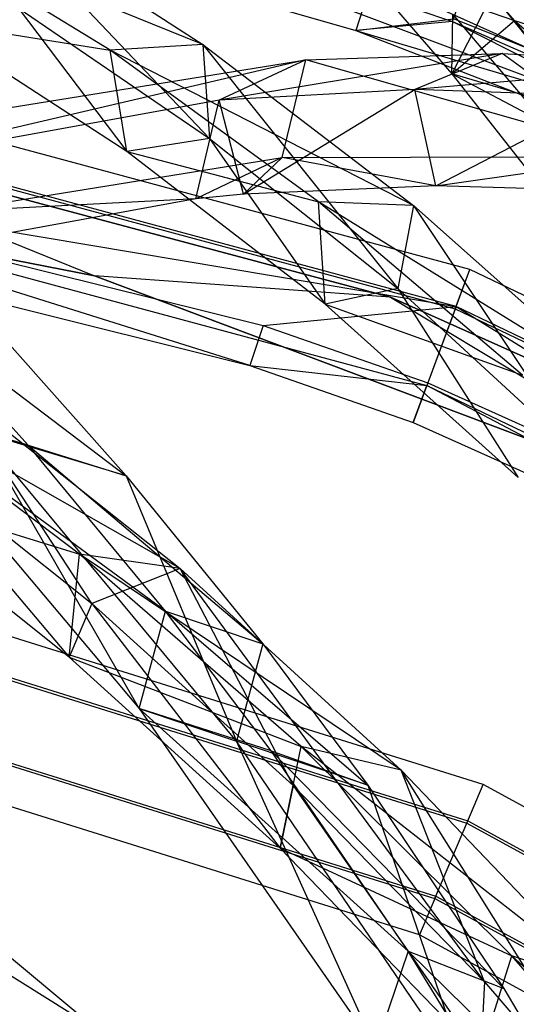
# Model space of a CAD drawing. Extents: x 5.4 to 34.8, y -14.7 to 14.7.
# Tile 234 of 251: x 23.4 to 24.9, y 10.3 to 13.1. Entities that reach past the tile are written whole.
import ezdxf

# ---------------------------------------------------------------- set-up
doc = ezdxf.new("R2010")
doc.units = 0
doc.header["$LTSCALE"] = 2.54
doc.layers.get('0').update_dxf_attribs({"color": 13, "linetype": 'CONTINUOUS'})

# ---------------------------------------------------------------- blocks, each defined once
blk = doc.blocks.new('BOHO_S_PM_7777_STL')
at = {"color": 0}
for p, q in [((23.3464, 13.4408, 13.3773), (23.9775, 12.7772, 13.9135)), ((23.3464, 13.4408, 13.3773), (23.9775, 12.7772, 13.9135)), ((23.3464, 13.4408, 13.3773), (23.9587, 13.0458, 14.0031)), ((23.3464, 13.4408, 13.3773), (23.9587, 13.0458, 14.0031)), ((23.6931, 13.03, 13.8644), (23.0893, 13.3989, 13.2284)), ((23.9587, 13.0458, 14.0031), (23.0893, 13.3989, 13.2284)), ((23.6931, 13.03, 13.8644), (23.0893, 13.3989, 13.2284)), ((23.9587, 13.0458, 14.0031), (23.0893, 13.3989, 13.2284)), ((24.85, 13.1151, 12.7389), (24.5962, 13.4096, 12.1065)), ((24.85, 13.1151, 12.7389), (24.5962, 13.4096, 12.1065)), ((23.4524, 13.3577, 12.1618), (24.3962, 13.0862, 12.1618)), ((23.4524, 13.3577, 12.1618), (24.3962, 13.0862, 12.1618)), ((24.6734, 13.1121, 11.9575), (24.7499, 13.3326, 11.9533)), ((24.6734, 13.1121, 11.9575), (24.7499, 13.3326, 11.9533)), ((26.0553, 12.5134, 4.4547), (23.9147, 13.3193, 4.4547)), ((26.0553, 12.5134, 4.6547), (23.9147, 13.3193, 4.4547)), ((26.0553, 12.5134, 4.4547), (23.9147, 13.3193, 4.4547)), ((26.0553, 12.5134, 4.6547), (23.9147, 13.3193, 4.4547)), ((26.0553, 12.5134, 4.6547), (23.9147, 13.3193, 4.6547)), ((26.0553, 12.5134, 4.6547), (23.9147, 13.3193, 4.6547)), ((24.4069, 13.2682, 12.0846), (24.6713, 12.9617, 12.7447)), ((24.4069, 13.2682, 12.0846), (24.6713, 12.9617, 12.7447)), ((24.4069, 13.2682, 12.0846), (24.85, 13.1151, 12.7389)), ((24.4069, 13.2682, 12.0846), (24.85, 13.1151, 12.7389)), ((24.4069, 13.2682, 12.0846), (24.6713, 12.9617, 12.7447)), ((24.961, 13.0032, 11.1316), (24.434, 13.2397, 10.3979)), ((24.961, 13.0032, 11.1316), (24.434, 13.2397, 10.3979)), ((24.4313, 13.1937, 11.9575), (24.3962, 13.0862, 12.1618)), ((24.4313, 13.1937, 11.9575), (24.3962, 13.0862, 12.1618)), ((24.4313, 13.1937, 11.9575), (24.6734, 13.1121, 11.9575)), ((24.4313, 13.1937, 11.9575), (24.6734, 13.1121, 11.9575)), ((24.7876, 13.19, 12.5886), (24.6713, 12.9617, 12.7447)), ((24.7876, 13.19, 12.5886), (24.6713, 12.9617, 12.7447)), ((25.0631, 12.8469, 13.2319), (24.7876, 13.19, 12.5886)), ((25.0631, 12.8469, 13.2319), (24.7876, 13.19, 12.5886)), ((23.4293, 13.151, 13.3333), (23.7411, 12.7398, 13.8053)), ((23.4293, 13.151, 13.3333), (23.7411, 12.7398, 13.8053)), ((23.4293, 13.151, 13.3333), (23.9775, 12.7772, 13.9135)), ((23.4293, 13.151, 13.3333), (23.9775, 12.7772, 13.9135)), ((24.6713, 12.9617, 12.7447), (24.674, 13.1321, 12.0943)), ((24.6713, 12.9617, 12.7447), (24.674, 13.1321, 12.0943)), ((24.674, 13.1321, 12.0943), (24.9367, 12.8219, 12.7379)), ((24.674, 13.1321, 12.0943), (24.9367, 12.8219, 12.7379)), ((23.7411, 12.7398, 13.8053), (23.1655, 13.1132, 13.1771)), ((23.1655, 13.1132, 13.1771), (23.6931, 13.03, 13.8644)), ((23.1655, 13.1132, 13.1771), (23.6931, 13.03, 13.8644)), ((23.7411, 12.7398, 13.8053), (23.1655, 13.1132, 13.1771)), ((24.3962, 13.0862, 12.1618), (24.6758, 13.1191, 12.3618)), ((24.3962, 13.0862, 12.1618), (24.6758, 13.1191, 12.3618)), ((24.6734, 13.1121, 11.9575), (24.3962, 13.0862, 12.1618)), ((24.6734, 13.1121, 11.9575), (24.3962, 13.0862, 12.1618)), ((24.6713, 12.9617, 12.7447), (24.85, 13.1151, 12.7389)), ((24.6713, 12.9617, 12.7447), (24.85, 13.1151, 12.7389)), ((24.6734, 13.1121, 11.9575), (25.784, 12.5483, 12.1618)), ((24.6734, 13.1121, 11.9575), (25.784, 12.5483, 12.1618)), ((24.6734, 13.1121, 11.9575), (26.6477, 12.2498, 11.9575)), ((24.6734, 13.1121, 11.9575), (26.6477, 12.2498, 11.9575)), ((25.8335, 12.6581, 12.3618), (24.6758, 13.1191, 12.3618)), ((25.8335, 12.6581, 12.3618), (24.6758, 13.1191, 12.3618)), ((25.0631, 12.8469, 13.2319), (24.85, 13.1151, 12.7389)), ((24.85, 13.1151, 12.7389), (25.0529, 13.0502, 12.5818)), ((24.85, 13.1151, 12.7389), (25.0529, 13.0502, 12.5818)), ((24.85, 13.1151, 12.7389), (25.3262, 12.7042, 13.2109)), ((24.85, 13.1151, 12.7389), (25.3262, 12.7042, 13.2109)), ((25.0631, 12.8469, 13.2319), (24.85, 13.1151, 12.7389)), ((24.3962, 13.0862, 12.1618), (25.8335, 12.6581, 12.3618)), ((24.3962, 13.0862, 12.1618), (25.8335, 12.6581, 12.3618)), ((24.3962, 13.0862, 12.1618), (25.784, 12.5483, 12.1618)), ((24.3962, 13.0862, 12.1618), (25.784, 12.5483, 12.1618)), ((23.9587, 13.0458, 14.0031), (23.6931, 13.03, 13.8644)), ((23.9587, 13.0458, 14.0031), (23.6931, 13.03, 13.8644)), ((23.9587, 13.0458, 14.0031), (23.9775, 12.7772, 13.9135)), ((23.9587, 13.0458, 14.0031), (23.9775, 12.7772, 13.9135)), ((23.9587, 13.0458, 14.0031), (24.5164, 12.3475, 14.4697)), ((23.9587, 13.0458, 14.0031), (24.5164, 12.3475, 14.4697)), ((23.9587, 13.0458, 14.0031), (24.5614, 12.5852, 14.5983)), ((23.9587, 13.0458, 14.0031), (24.5614, 12.5852, 14.5983)), ((24.7228, 12.4026, 2.1533), (22.3655, 13.0368, 2.1533)), ((24.7228, 12.4026, 2.1533), (22.3655, 13.0368, 2.1533)), ((23.7411, 12.7398, 13.8053), (23.6931, 13.03, 13.8644)), ((23.7411, 12.7398, 13.8053), (23.6931, 13.03, 13.8644)), ((24.2898, 12.5956, 14.4715), (23.6931, 13.03, 13.8644)), ((24.5614, 12.5852, 14.5983), (23.6931, 13.03, 13.8644)), ((24.2898, 12.5956, 14.4715), (23.6931, 13.03, 13.8644)), ((24.5614, 12.5852, 14.5983), (23.6931, 13.03, 13.8644)), ((24.8148, 13.0204, 5.7148), (24.0055, 12.8871, 4.7773)), ((24.8148, 13.0204, 5.7148), (24.0055, 12.8871, 4.7773)), ((24.2532, 13.0025, 4.9012), (24.8148, 13.0204, 5.7148)), ((24.2532, 13.0025, 4.9012), (24.8148, 13.0204, 5.7148)), ((24.8148, 13.0204, 5.7148), (24.5648, 12.9174, 5.5848)), ((24.8148, 13.0204, 5.7148), (24.5648, 12.9174, 5.5848)), ((25.2211, 12.7262, 6.324), (24.8148, 13.0204, 5.7148)), ((24.8148, 13.0204, 5.7148), (25.3718, 12.9872, 6.5329)), ((25.2211, 12.7262, 6.324), (24.8148, 13.0204, 5.7148)), ((24.8148, 13.0204, 5.7148), (25.3718, 12.9872, 6.5329)), ((24.2532, 13.0025, 4.9012), (22.8874, 12.6836, 3.1935)), ((24.2532, 13.0025, 4.9012), (22.8874, 12.6836, 3.1935)), ((23.1294, 12.8219, 3.3043), (24.2532, 13.0025, 4.9012)), ((23.1294, 12.8219, 3.3043), (24.2532, 13.0025, 4.9012)), ((24.2532, 13.0025, 4.9012), (24.0055, 12.8871, 4.7773)), ((24.2532, 13.0025, 4.9012), (24.0055, 12.8871, 4.7773)), ((24.1852, 12.7226, 4.8168), (24.2532, 13.0025, 4.9012)), ((24.1852, 12.7226, 4.8168), (24.2532, 13.0025, 4.9012)), ((25.2211, 12.7262, 6.324), (24.2532, 13.0025, 4.9012)), ((25.2211, 12.7262, 6.324), (24.2532, 13.0025, 4.9012)), ((25.3718, 12.9872, 6.5329), (24.5648, 12.9174, 5.5848)), ((25.3718, 12.9872, 6.5329), (24.5648, 12.9174, 5.5848)), ((25.0631, 12.8469, 13.2319), (24.6713, 12.9617, 12.7447)), ((24.6713, 12.9617, 12.7447), (24.9467, 12.6113, 13.3765)), ((25.0631, 12.8469, 13.2319), (24.6713, 12.9617, 12.7447)), ((24.6713, 12.9617, 12.7447), (24.9467, 12.6113, 13.3765)), ((24.6713, 12.9617, 12.7447), (24.9367, 12.8219, 12.7379)), ((24.6713, 12.9617, 12.7447), (24.9367, 12.8219, 12.7379)), ((25.0631, 12.8469, 13.2319), (24.6713, 12.9617, 12.7447)), ((22.3451, 12.9182, 1.9533), (24.681, 12.2897, 1.9533)), ((22.3451, 12.9182, 1.9533), (24.681, 12.2897, 1.9533)), ((24.6835, 12.2966, 2.3575), (22.3464, 12.9255, 2.3575)), ((24.6835, 12.2966, 2.3575), (22.3464, 12.9255, 2.3575)), ((24.5648, 12.9174, 5.5848), (24.0055, 12.8871, 4.7773)), ((24.5648, 12.9174, 5.5848), (24.0055, 12.8871, 4.7773)), ((24.0746, 12.6176, 4.8902), (24.5648, 12.9174, 5.5848)), ((24.0746, 12.6176, 4.8902), (24.5648, 12.9174, 5.5848)), ((24.6254, 12.6417, 5.6867), (24.5648, 12.9174, 5.5848)), ((24.6254, 12.6417, 5.6867), (24.5648, 12.9174, 5.5848)), ((25.1198, 12.8974, 6.3971), (24.5648, 12.9174, 5.5848)), ((25.1198, 12.8974, 6.3971), (24.5648, 12.9174, 5.5848)), ((24.0055, 12.8871, 4.7773), (22.8874, 12.6836, 3.1935)), ((24.0055, 12.8871, 4.7773), (22.8874, 12.6836, 3.1935)), ((23.9381, 12.6043, 4.6944), (24.0055, 12.8871, 4.7773)), ((23.9381, 12.6043, 4.6944), (24.0055, 12.8871, 4.7773)), ((24.0746, 12.6176, 4.8902), (24.0055, 12.8871, 4.7773)), ((24.0746, 12.6176, 4.8902), (24.0055, 12.8871, 4.7773)), ((24.6254, 12.6417, 5.6867), (25.1198, 12.8974, 6.3971)), ((24.6254, 12.6417, 5.6867), (25.1198, 12.8974, 6.3971)), ((24.4951, 12.3233, 15.0829), (22.4617, 12.8652, 15.0829)), ((22.4617, 12.8652, 15.0829), (23.6484, 12.3839, 15.0829)), ((22.4617, 12.8652, 15.0829), (23.6484, 12.3839, 15.0829)), ((22.4617, 12.8652, 14.8829), (23.6484, 12.3839, 14.8829)), ((22.4617, 12.8652, 14.8829), (23.6484, 12.3839, 14.8829)), ((22.4617, 12.8652, 14.8829), (24.4951, 12.3233, 14.8829)), ((22.4617, 12.8652, 14.8829), (24.4951, 12.3233, 14.8829)), ((22.4617, 12.8652, 14.8829), (24.4951, 12.3233, 15.0829)), ((22.4617, 12.8652, 14.8829), (24.4951, 12.3233, 15.0829)), ((24.4951, 12.3233, 15.0829), (22.4617, 12.8652, 15.0829)), ((21.5619, 12.7955, 15.0829), (23.6484, 12.3839, 15.0829)), ((23.6484, 12.3839, 15.0829), (21.5619, 12.7955, 14.8829)), ((21.5619, 12.7955, 14.8829), (23.6484, 12.3839, 14.8829)), ((23.6484, 12.3839, 15.0829), (21.5619, 12.7955, 14.8829)), ((21.5619, 12.7955, 15.0829), (23.6484, 12.3839, 15.0829)), ((21.5619, 12.7955, 14.8829), (23.6484, 12.3839, 14.8829)), ((23.9775, 12.7772, 13.9135), (23.7411, 12.7398, 13.8053)), ((23.9775, 12.7772, 13.9135), (23.7411, 12.7398, 13.8053)), ((23.9775, 12.7772, 13.9135), (24.3083, 12.3029, 14.4078)), ((23.9775, 12.7772, 13.9135), (24.3083, 12.3029, 14.4078)), ((23.9775, 12.7772, 13.9135), (24.5164, 12.3475, 14.4697)), ((23.9775, 12.7772, 13.9135), (24.5164, 12.3475, 14.4697)), ((24.3083, 12.3029, 14.4078), (23.7411, 12.7398, 13.8053)), ((23.7411, 12.7398, 13.8053), (24.2898, 12.5956, 14.4715)), ((23.7411, 12.7398, 13.8053), (24.2898, 12.5956, 14.4715)), ((24.3083, 12.3029, 14.4078), (23.7411, 12.7398, 13.8053)), ((23.2144, 12.5666, 3.4373), (24.1852, 12.7226, 4.8168)), ((23.2144, 12.5666, 3.4373), (24.1852, 12.7226, 4.8168)), ((24.1852, 12.7226, 4.8168), (23.9381, 12.6043, 4.6944)), ((24.1852, 12.7226, 4.8168), (23.9381, 12.6043, 4.6944)), ((24.0746, 12.6176, 4.8902), (24.1852, 12.7226, 4.8168)), ((24.0746, 12.6176, 4.8902), (24.1852, 12.7226, 4.8168)), ((24.1852, 12.7226, 4.8168), (25.2211, 12.7262, 6.324)), ((24.1852, 12.7226, 4.8168), (25.2211, 12.7262, 6.324)), ((24.6254, 12.6417, 5.6867), (24.1852, 12.7226, 4.8168)), ((24.6254, 12.6417, 5.6867), (24.1852, 12.7226, 4.8168)), ((24.6254, 12.6417, 5.6867), (25.2211, 12.7262, 6.324)), ((24.6254, 12.6417, 5.6867), (25.2211, 12.7262, 6.324)), ((24.0933, 12.128, 2.1618), (22.3055, 12.6882, 1.9575)), ((22.3055, 12.6882, 1.9575), (24.5998, 12.0709, 1.9575)), ((24.0933, 12.128, 2.1618), (22.3055, 12.6882, 1.9575)), ((22.3055, 12.6882, 1.9575), (24.5998, 12.0709, 1.9575)), ((22.3068, 12.6954, 2.3618), (24.6835, 12.2966, 2.3575)), ((22.3068, 12.6954, 2.3618), (24.6835, 12.2966, 2.3575)), ((22.3068, 12.6954, 2.3618), (24.1308, 12.2424, 2.3618)), ((22.3068, 12.6954, 2.3618), (24.1308, 12.2424, 2.3618)), ((24.6254, 12.6417, 5.6867), (24.0746, 12.6176, 4.8902)), ((24.6254, 12.6417, 5.6867), (24.0746, 12.6176, 4.8902)), ((24.9698, 12.6314, 6.1903), (24.6254, 12.6417, 5.6867)), ((24.9698, 12.6314, 6.1903), (24.6254, 12.6417, 5.6867)), ((23.9381, 12.6043, 4.6944), (22.9724, 12.4283, 3.3265)), ((23.9381, 12.6043, 4.6944), (22.9724, 12.4283, 3.3265)), ((23.9381, 12.6043, 4.6944), (23.2144, 12.5666, 3.4373)), ((23.9381, 12.6043, 4.6944), (23.2144, 12.5666, 3.4373)), ((24.0746, 12.6176, 4.8902), (23.9381, 12.6043, 4.6944)), ((24.0746, 12.6176, 4.8902), (23.9381, 12.6043, 4.6944)), ((24.3083, 12.3029, 14.4078), (24.2898, 12.5956, 14.4715)), ((24.3083, 12.3029, 14.4078), (24.2898, 12.5956, 14.4715)), ((24.8733, 12.1001, 15.0511), (24.2898, 12.5956, 14.4715)), ((25.1484, 12.0637, 15.165), (24.2898, 12.5956, 14.4715)), ((24.8733, 12.1001, 15.0511), (24.2898, 12.5956, 14.4715)), ((25.1484, 12.0637, 15.165), (24.2898, 12.5956, 14.4715)), ((24.5614, 12.5852, 14.5983), (24.2898, 12.5956, 14.4715)), ((24.5614, 12.5852, 14.5983), (24.2898, 12.5956, 14.4715)), ((22.2863, 12.5768, 2.1618), (24.0933, 12.128, 2.1618)), ((22.2863, 12.5768, 2.1618), (24.0933, 12.128, 2.1618)), ((24.5614, 12.5852, 14.5983), (24.5164, 12.3475, 14.4697)), ((24.5614, 12.5852, 14.5983), (24.5164, 12.3475, 14.4697)), ((24.5614, 12.5852, 14.5983), (25.0411, 11.8657, 15.0037)), ((24.5614, 12.5852, 14.5983), (25.0411, 11.8657, 15.0037)), ((24.5614, 12.5852, 14.5983), (25.1484, 12.0637, 15.165)), ((24.5614, 12.5852, 14.5983), (25.1484, 12.0637, 15.165)), ((24.681, 12.2897, 1.9533), (24.7228, 12.4026, 2.1533)), ((24.681, 12.2897, 1.9533), (24.7228, 12.4026, 2.1533)), ((24.6835, 12.2966, 2.3575), (24.7228, 12.4026, 2.1533)), ((24.6835, 12.2966, 2.3575), (24.7228, 12.4026, 2.1533)), ((26.9235, 11.346, 2.1533), (24.7228, 12.4026, 2.1533)), ((26.9235, 11.346, 2.1533), (24.7228, 12.4026, 2.1533)), ((24.4951, 12.3233, 15.0829), (23.6484, 12.3839, 15.0829)), ((23.6484, 12.3839, 15.0829), (25.6386, 11.6346, 15.0829)), ((24.4951, 12.3233, 15.0829), (23.6484, 12.3839, 15.0829)), ((25.6386, 11.6346, 15.0829), (23.6484, 12.3839, 14.8829)), ((23.6484, 12.3839, 14.8829), (25.6386, 11.6346, 14.8829)), ((25.6386, 11.6346, 15.0829), (23.6484, 12.3839, 14.8829)), ((23.6484, 12.3839, 15.0829), (25.6386, 11.6346, 15.0829)), ((23.6484, 12.3839, 15.0829), (23.6484, 12.3839, 14.8829)), ((23.6484, 12.3839, 15.0829), (23.6484, 12.3839, 14.8829)), ((24.4951, 12.3233, 14.8829), (23.6484, 12.3839, 14.8829)), ((24.4951, 12.3233, 14.8829), (23.6484, 12.3839, 14.8829)), ((23.6484, 12.3839, 14.8829), (25.6386, 11.6346, 14.8829)), ((24.5164, 12.3475, 14.4697), (24.3083, 12.3029, 14.4078)), ((24.5164, 12.3475, 14.4697), (24.3083, 12.3029, 14.4078)), ((24.5164, 12.3475, 14.4697), (24.8614, 11.8074, 14.9865)), ((24.5164, 12.3475, 14.4697), (25.0411, 11.8657, 15.0037)), ((24.5164, 12.3475, 14.4697), (24.8614, 11.8074, 14.9865)), ((24.5164, 12.3475, 14.4697), (25.0411, 11.8657, 15.0037)), ((26.4153, 11.4622, 15.0829), (24.4951, 12.3233, 15.0829)), ((24.4951, 12.3233, 15.0829), (25.6386, 11.6346, 15.0829)), ((24.4951, 12.3233, 15.0829), (25.6386, 11.6346, 15.0829)), ((24.4951, 12.3233, 14.8829), (25.6386, 11.6346, 14.8829)), ((24.4951, 12.3233, 14.8829), (25.6386, 11.6346, 14.8829)), ((24.4951, 12.3233, 14.8829), (26.4153, 11.4622, 14.8829)), ((24.4951, 12.3233, 14.8829), (26.4153, 11.4622, 14.8829)), ((24.4951, 12.3233, 14.8829), (26.4153, 11.4622, 15.0829)), ((24.4951, 12.3233, 14.8829), (26.4153, 11.4622, 15.0829)), ((24.4951, 12.3233, 14.8829), (24.4951, 12.3233, 15.0829)), ((26.4153, 11.4622, 15.0829), (24.4951, 12.3233, 15.0829)), ((24.4951, 12.3233, 14.8829), (24.4951, 12.3233, 15.0829)), ((23.458, 11.9001, 16.0467), (23.099, 12.2976, 15.5507)), ((23.099, 12.2976, 15.5507), (23.7386, 11.812, 15.9873)), ((23.099, 12.2976, 15.5507), (23.7386, 11.812, 15.9873)), ((23.458, 11.9001, 16.0467), (23.099, 12.2976, 15.5507)), ((24.1308, 12.2424, 2.3618), (24.6835, 12.2966, 2.3575)), ((24.1308, 12.2424, 2.3618), (24.6835, 12.2966, 2.3575)), ((24.8614, 11.8074, 14.9865), (24.3083, 12.3029, 14.4078)), ((24.3083, 12.3029, 14.4078), (24.8733, 12.1001, 15.0511)), ((24.3083, 12.3029, 14.4078), (24.8733, 12.1001, 15.0511)), ((24.8614, 11.8074, 14.9865), (24.3083, 12.3029, 14.4078)), ((24.681, 12.2897, 1.9533), (24.5998, 12.0709, 1.9575)), ((24.681, 12.2897, 1.9533), (24.5998, 12.0709, 1.9575)), ((24.6835, 12.2966, 2.3575), (24.6023, 12.0778, 2.3618)), ((24.6835, 12.2966, 2.3575), (24.6023, 12.0778, 2.3618)), ((24.681, 12.2897, 1.9533), (26.8616, 11.2428, 1.9533)), ((24.681, 12.2897, 1.9533), (26.8616, 11.2428, 1.9533)), ((26.8654, 11.2491, 2.3575), (24.6835, 12.2966, 2.3575)), ((24.6835, 12.2966, 2.3575), (26.183, 11.3671, 2.3618)), ((24.6835, 12.2966, 2.3575), (26.183, 11.3671, 2.3618)), ((26.8654, 11.2491, 2.3575), (24.6835, 12.2966, 2.3575)), ((24.1308, 12.2424, 2.3618), (24.0933, 12.128, 2.1618)), ((24.1308, 12.2424, 2.3618), (24.0933, 12.128, 2.1618)), ((24.1308, 12.2424, 2.3618), (24.6023, 12.0778, 2.3618)), ((24.1308, 12.2424, 2.3618), (24.6023, 12.0778, 2.3618)), ((23.3817, 12.2137, 15.4951), (23.7386, 11.812, 15.9873)), ((23.3817, 12.2137, 15.4951), (23.7386, 11.812, 15.9873)), ((24.0933, 12.128, 2.1618), (24.5605, 11.965, 2.1618)), ((24.0933, 12.128, 2.1618), (24.5605, 11.965, 2.1618)), ((24.0933, 12.128, 2.1618), (24.5998, 12.0709, 1.9575)), ((24.0933, 12.128, 2.1618), (24.5998, 12.0709, 1.9575)), ((23.6051, 11.5876, 16.6431), (22.9454, 12.0862, 16.135)), ((23.8934, 11.5469, 16.7149), (22.9454, 12.0862, 16.135)), ((23.6051, 11.5876, 16.6431), (22.9454, 12.0862, 16.135)), ((23.8934, 11.5469, 16.7149), (22.9454, 12.0862, 16.135)), ((23.6407, 11.4468, 16.4879), (23.2323, 12.0715, 16.2209)), ((23.2323, 12.0715, 16.2209), (23.8934, 11.5469, 16.7149)), ((23.6407, 11.4468, 16.4879), (23.2323, 12.0715, 16.2209)), ((23.2323, 12.0715, 16.2209), (23.8934, 11.5469, 16.7149)), ((24.6023, 12.0778, 2.3618), (24.5605, 11.965, 2.1618)), ((24.6023, 12.0778, 2.3618), (24.5605, 11.965, 2.1618)), ((24.5605, 11.965, 2.1618), (24.5998, 12.0709, 1.9575)), ((24.5605, 11.965, 2.1618), (24.5998, 12.0709, 1.9575)), ((26.1264, 11.2609, 2.1618), (24.5998, 12.0709, 1.9575)), ((24.5998, 12.0709, 1.9575), (26.7416, 11.0426, 1.9575)), ((26.1264, 11.2609, 2.1618), (24.5998, 12.0709, 1.9575)), ((24.5998, 12.0709, 1.9575), (26.7416, 11.0426, 1.9575)), ((24.6023, 12.0778, 2.3618), (26.183, 11.3671, 2.3618)), ((24.6023, 12.0778, 2.3618), (26.183, 11.3671, 2.3618)), ((23.0372, 12.0221, 15.6523), (23.7763, 11.1462, 16.6708)), ((23.8515, 11.4245, 16.5879), (23.0372, 12.0221, 15.6523)), ((23.458, 11.9001, 16.0467), (23.0372, 12.0221, 15.6523)), ((23.8515, 11.4245, 16.5879), (23.0372, 12.0221, 15.6523)), ((23.458, 11.9001, 16.0467), (23.0372, 12.0221, 15.6523)), ((23.0372, 12.0221, 15.6523), (23.7763, 11.1462, 16.6708)), ((24.5605, 11.965, 2.1618), (26.1264, 11.2609, 2.1618)), ((24.5605, 11.965, 2.1618), (26.1264, 11.2609, 2.1618)), ((23.0428, 11.9234, 16.0113), (23.5758, 11.2933, 16.5941)), ((23.0428, 11.9234, 16.0113), (23.5758, 11.2933, 16.5941)), ((23.0428, 11.9234, 16.0113), (23.6407, 11.4468, 16.4879)), ((23.0428, 11.9234, 16.0113), (23.6407, 11.4468, 16.4879)), ((23.7386, 11.812, 15.9873), (23.3199, 11.9382, 15.5967)), ((23.7386, 11.812, 15.9873), (23.3199, 11.9382, 15.5967)), ((24.0546, 11.0526, 16.6091), (23.3199, 11.9382, 15.5967)), ((23.7763, 11.1462, 16.6708), (23.3199, 11.9382, 15.5967)), ((24.0546, 11.0526, 16.6091), (23.3199, 11.9382, 15.5967)), ((23.7763, 11.1462, 16.6708), (23.3199, 11.9382, 15.5967)), ((23.8515, 11.4245, 16.5879), (23.458, 11.9001, 16.0467)), ((23.458, 11.9001, 16.0467), (23.7386, 11.812, 15.9873)), ((23.458, 11.9001, 16.0467), (23.7386, 11.812, 15.9873)), ((23.458, 11.9001, 16.0467), (24.1298, 11.3309, 16.5262)), ((23.458, 11.9001, 16.0467), (24.1298, 11.3309, 16.5262)), ((23.8515, 11.4245, 16.5879), (23.458, 11.9001, 16.0467)), ((23.7386, 11.812, 15.9873), (24.0546, 11.0526, 16.6091)), ((23.7386, 11.812, 15.9873), (24.1298, 11.3309, 16.5262)), ((23.7386, 11.812, 15.9873), (24.0546, 11.0526, 16.6091)), ((23.7386, 11.812, 15.9873), (24.1298, 11.3309, 16.5262)), ((23.5758, 11.2933, 16.5941), (22.9475, 11.7918, 16.0784)), ((22.9475, 11.7918, 16.0784), (23.6051, 11.5876, 16.6431)), ((22.9475, 11.7918, 16.0784), (23.6051, 11.5876, 16.6431)), ((23.5758, 11.2933, 16.5941), (22.9475, 11.7918, 16.0784)), ((24.7609, 10.9286, 17.1533), (22.5397, 11.6237, 17.1533)), ((24.7609, 10.9286, 17.1533), (22.5397, 11.6237, 17.1533)), ((23.5758, 11.2933, 16.5941), (23.6051, 11.5876, 16.6431)), ((23.5758, 11.2933, 16.5941), (23.6051, 11.5876, 16.6431)), ((24.2399, 11.0374, 17.1311), (23.6051, 11.5876, 16.6431)), ((24.5264, 10.9703, 17.1895), (23.6051, 11.5876, 16.6431)), ((24.2399, 11.0374, 17.1311), (23.6051, 11.5876, 16.6431)), ((24.5264, 10.9703, 17.1895), (23.6051, 11.5876, 16.6431)), ((23.8934, 11.5469, 16.7149), (23.6051, 11.5876, 16.6431)), ((23.8934, 11.5469, 16.7149), (23.6051, 11.5876, 16.6431)), ((23.8934, 11.5469, 16.7149), (23.6407, 11.4468, 16.4879)), ((23.8934, 11.5469, 16.7149), (23.6407, 11.4468, 16.4879)), ((24.7649, 10.3645, 17.3934), (23.8934, 11.5469, 16.7149)), ((23.8934, 11.5469, 16.7149), (24.5264, 10.9703, 17.1895)), ((24.7649, 10.3645, 17.3934), (23.8934, 11.5469, 16.7149)), ((24.2166, 10.9264, 16.9481), (23.8934, 11.5469, 16.7149)), ((24.2166, 10.9264, 16.9481), (23.8934, 11.5469, 16.7149)), ((23.8934, 11.5469, 16.7149), (24.5264, 10.9703, 17.1895)), ((22.5151, 11.5058, 16.9533), (24.7138, 10.8178, 16.9533)), ((22.5151, 11.5058, 16.9533), (24.7138, 10.8178, 16.9533)), ((22.5166, 11.513, 17.3575), (24.7167, 10.8246, 17.3575)), ((22.5166, 11.513, 17.3575), (24.7167, 10.8246, 17.3575)), ((23.6407, 11.4468, 16.4879), (23.5758, 11.2933, 16.5941)), ((23.6407, 11.4468, 16.4879), (23.5758, 11.2933, 16.5941)), ((23.6407, 11.4468, 16.4879), (24.1799, 10.7463, 17.0914)), ((23.6407, 11.4468, 16.4879), (24.1799, 10.7463, 17.0914)), ((23.6407, 11.4468, 16.4879), (24.2166, 10.9264, 16.9481)), ((23.6407, 11.4468, 16.4879), (24.2166, 10.9264, 16.9481)), ((23.7763, 11.1462, 16.6708), (23.8515, 11.4245, 16.5879)), ((23.7763, 11.1462, 16.6708), (23.8515, 11.4245, 16.5879)), ((24.154, 11.0252, 17.0088), (23.8515, 11.4245, 16.5879)), ((23.8515, 11.4245, 16.5879), (24.1298, 11.3309, 16.5262)), ((23.8515, 11.4245, 16.5879), (24.1298, 11.3309, 16.5262)), ((23.8515, 11.4245, 16.5879), (24.4304, 10.9266, 16.9465)), ((23.8515, 11.4245, 16.5879), (24.4304, 10.9266, 16.9465)), ((24.154, 11.0252, 17.0088), (23.8515, 11.4245, 16.5879)), ((24.1298, 11.3309, 16.5262), (24.0546, 11.0526, 16.6091)), ((24.1298, 11.3309, 16.5262), (24.0546, 11.0526, 16.6091)), ((24.1298, 11.3309, 16.5262), (24.4304, 10.9266, 16.9465)), ((24.1298, 11.3309, 16.5262), (24.4304, 10.9266, 16.9465)), ((22.4676, 11.2773, 16.9575), (24.6226, 10.603, 16.9575)), ((22.4676, 11.2773, 16.9575), (24.6226, 10.603, 16.9575)), ((22.4691, 11.2845, 17.3618), (24.6255, 10.6098, 17.3618)), ((22.4691, 11.2845, 17.3618), (24.6255, 10.6098, 17.3618)), ((24.1799, 10.7463, 17.0914), (23.5758, 11.2933, 16.5941)), ((23.5758, 11.2933, 16.5941), (24.2399, 11.0374, 17.1311)), ((23.5758, 11.2933, 16.5941), (24.2399, 11.0374, 17.1311)), ((24.1799, 10.7463, 17.0914), (23.5758, 11.2933, 16.5941)), ((24.5785, 10.499, 17.1618), (22.4446, 11.1666, 17.1618)), ((24.5785, 10.499, 17.1618), (22.4446, 11.1666, 17.1618)), ((24.5458, 10.4524, 17.5722), (23.7763, 11.1462, 16.6708)), ((23.7763, 11.1462, 16.6708), (24.4524, 10.175, 17.6383)), ((24.5458, 10.4524, 17.5722), (23.7763, 11.1462, 16.6708)), ((24.154, 11.0252, 17.0088), (23.7763, 11.1462, 16.6708)), ((24.154, 11.0252, 17.0088), (23.7763, 11.1462, 16.6708)), ((23.7763, 11.1462, 16.6708), (24.4524, 10.175, 17.6383)), ((23.7763, 11.1462, 16.6708), (24.0546, 11.0526, 16.6091)), ((23.7763, 11.1462, 16.6708), (24.0546, 11.0526, 16.6091)), ((24.4304, 10.9266, 16.9465), (24.0546, 11.0526, 16.6091)), ((24.4304, 10.9266, 16.9465), (24.0546, 11.0526, 16.6091)), ((24.7261, 10.0683, 17.5773), (24.0546, 11.0526, 16.6091)), ((24.4524, 10.175, 17.6383), (24.0546, 11.0526, 16.6091)), ((24.7261, 10.0683, 17.5773), (24.0546, 11.0526, 16.6091)), ((24.4524, 10.175, 17.6383), (24.0546, 11.0526, 16.6091)), ((24.5458, 10.4524, 17.5722), (24.154, 11.0252, 17.0088)), ((24.154, 11.0252, 17.0088), (24.4304, 10.9266, 16.9465)), ((24.154, 11.0252, 17.0088), (24.4304, 10.9266, 16.9465)), ((24.154, 11.0252, 17.0088), (24.8195, 10.3456, 17.5111)), ((24.154, 11.0252, 17.0088), (24.8195, 10.3456, 17.5111)), ((24.5458, 10.4524, 17.5722), (24.154, 11.0252, 17.0088)), ((24.1799, 10.7463, 17.0914), (24.2399, 11.0374, 17.1311)), ((24.1799, 10.7463, 17.0914), (24.2399, 11.0374, 17.1311)), ((24.8429, 10.4382, 17.6012), (24.2399, 11.0374, 17.1311)), ((25.1242, 10.3448, 17.6473), (24.2399, 11.0374, 17.1311)), ((24.8429, 10.4382, 17.6012), (24.2399, 11.0374, 17.1311)), ((25.1242, 10.3448, 17.6473), (24.2399, 11.0374, 17.1311)), ((24.5264, 10.9703, 17.1895), (24.2399, 11.0374, 17.1311)), ((24.5264, 10.9703, 17.1895), (24.2399, 11.0374, 17.1311)), ((25.2803, 9.7638, 17.8252), (24.5264, 10.9703, 17.1895)), ((24.5264, 10.9703, 17.1895), (25.1242, 10.3448, 17.6473)), ((25.2803, 9.7638, 17.8252), (24.5264, 10.9703, 17.1895)), ((24.7649, 10.3645, 17.3934), (24.5264, 10.9703, 17.1895)), ((24.7649, 10.3645, 17.3934), (24.5264, 10.9703, 17.1895)), ((24.5264, 10.9703, 17.1895), (25.1242, 10.3448, 17.6473)), ((24.2166, 10.9264, 16.9481), (24.1799, 10.7463, 17.0914)), ((24.2166, 10.9264, 16.9481), (24.1799, 10.7463, 17.0914)), ((24.2166, 10.9264, 16.9481), (24.7533, 10.1535, 17.5712)), ((24.2166, 10.9264, 16.9481), (24.7649, 10.3645, 17.3934)), ((24.2166, 10.9264, 16.9481), (24.7533, 10.1535, 17.5712)), ((24.2166, 10.9264, 16.9481), (24.7649, 10.3645, 17.3934)), ((24.4304, 10.9266, 16.9465), (24.7261, 10.0683, 17.5773)), ((24.4304, 10.9266, 16.9465), (24.8195, 10.3456, 17.5111)), ((24.4304, 10.9266, 16.9465), (24.7261, 10.0683, 17.5773)), ((24.4304, 10.9266, 16.9465), (24.8195, 10.3456, 17.5111)), ((24.7138, 10.8178, 16.9533), (24.7609, 10.9286, 17.1533)), ((24.7138, 10.8178, 16.9533), (24.7609, 10.9286, 17.1533)), ((24.7167, 10.8246, 17.3575), (24.7609, 10.9286, 17.1533)), ((24.7167, 10.8246, 17.3575), (24.7609, 10.9286, 17.1533)), ((26.8038, 9.8136, 17.1533), (24.7609, 10.9286, 17.1533)), ((26.8038, 9.8136, 17.1533), (24.7609, 10.9286, 17.1533)), ((23.661, 10.2239, 18.5218), (22.6922, 10.8269, 18.0552)), ((23.661, 10.2239, 18.5218), (22.6922, 10.8269, 18.0552)), ((24.6255, 10.6098, 17.3618), (24.7167, 10.8246, 17.3575)), ((24.6255, 10.6098, 17.3618), (24.7167, 10.8246, 17.3575)), ((24.7167, 10.8246, 17.3575), (26.7402, 9.7202, 17.3575)), ((24.7167, 10.8246, 17.3575), (26.7402, 9.7202, 17.3575)), ((24.6226, 10.603, 16.9575), (24.7138, 10.8178, 16.9533)), ((24.6226, 10.603, 16.9575), (24.7138, 10.8178, 16.9533)), ((24.7138, 10.8178, 16.9533), (26.7361, 9.7141, 16.9533)), ((24.7138, 10.8178, 16.9533), (26.7361, 9.7141, 16.9533)), ((22.9868, 10.7824, 18.0906), (23.661, 10.2239, 18.5218)), ((22.9868, 10.7824, 18.0906), (23.661, 10.2239, 18.5218)), ((24.7533, 10.1535, 17.5712), (24.1799, 10.7463, 17.0914)), ((24.1799, 10.7463, 17.0914), (24.8429, 10.4382, 17.6012)), ((24.1799, 10.7463, 17.0914), (24.8429, 10.4382, 17.6012)), ((24.7533, 10.1535, 17.5712), (24.1799, 10.7463, 17.0914)), ((24.6255, 10.6098, 17.3618), (24.5785, 10.499, 17.1618)), ((24.6255, 10.6098, 17.3618), (24.5785, 10.499, 17.1618)), ((24.6226, 10.603, 16.9575), (24.5785, 10.499, 17.1618)), ((24.6226, 10.603, 16.9575), (24.5785, 10.499, 17.1618)), ((24.6226, 10.603, 16.9575), (26.6047, 9.5212, 16.9575)), ((24.6226, 10.603, 16.9575), (26.6047, 9.5212, 16.9575)), ((24.6255, 10.6098, 17.3618), (26.6088, 9.5273, 17.3618)), ((24.6255, 10.6098, 17.3618), (26.6088, 9.5273, 17.3618)), ((26.5411, 9.4278, 17.1618), (24.5785, 10.499, 17.1618)), ((26.5411, 9.4278, 17.1618), (24.5785, 10.499, 17.1618)), ((24.5458, 10.4524, 17.5722), (24.4524, 10.175, 17.6383)), ((24.5458, 10.4524, 17.5722), (24.4524, 10.175, 17.6383)), ((24.783, 10.066, 17.9311), (24.5458, 10.4524, 17.5722)), ((24.5458, 10.4524, 17.5722), (24.8195, 10.3456, 17.5111)), ((24.5458, 10.4524, 17.5722), (24.8195, 10.3456, 17.5111)), ((24.5458, 10.4524, 17.5722), (25.0547, 9.9531, 17.8719)), ((24.5458, 10.4524, 17.5722), (25.0547, 9.9531, 17.8719)), ((24.783, 10.066, 17.9311), (24.5458, 10.4524, 17.5722)), ((24.7533, 10.1535, 17.5712), (24.8429, 10.4382, 17.6012)), ((24.7533, 10.1535, 17.5712), (24.8429, 10.4382, 17.6012)), ((25.4069, 9.7928, 18.0552), (24.8429, 10.4382, 17.6012)), ((25.6799, 9.6735, 18.0906), (24.8429, 10.4382, 17.6012)), ((25.4069, 9.7928, 18.0552), (24.8429, 10.4382, 17.6012)), ((25.6799, 9.6735, 18.0906), (24.8429, 10.4382, 17.6012)), ((25.1242, 10.3448, 17.6473), (24.8429, 10.4382, 17.6012)), ((25.1242, 10.3448, 17.6473), (24.8429, 10.4382, 17.6012)), ((24.7649, 10.3645, 17.3934), (24.7533, 10.1535, 17.5712)), ((24.7649, 10.3645, 17.3934), (24.7533, 10.1535, 17.5712)), ((24.7649, 10.3645, 17.3934), (25.2803, 9.7638, 17.8252)), ((24.7649, 10.3645, 17.3934), (25.2803, 9.7638, 17.8252)), ((24.8195, 10.3456, 17.5111), (25.0547, 9.9531, 17.8719)), ((24.8195, 10.3456, 17.5111), (25.0547, 9.9531, 17.8719))]:
    blk.add_line(p, q, dxfattribs=at)

msp = doc.modelspace()

# ---------------------------------------------------------------- block references
at = {"color": 0}
msp.add_blockref('BOHO_S_PM_7777_STL', (0, 0), dxfattribs=at)

doc.saveas('drawing.dxf')
